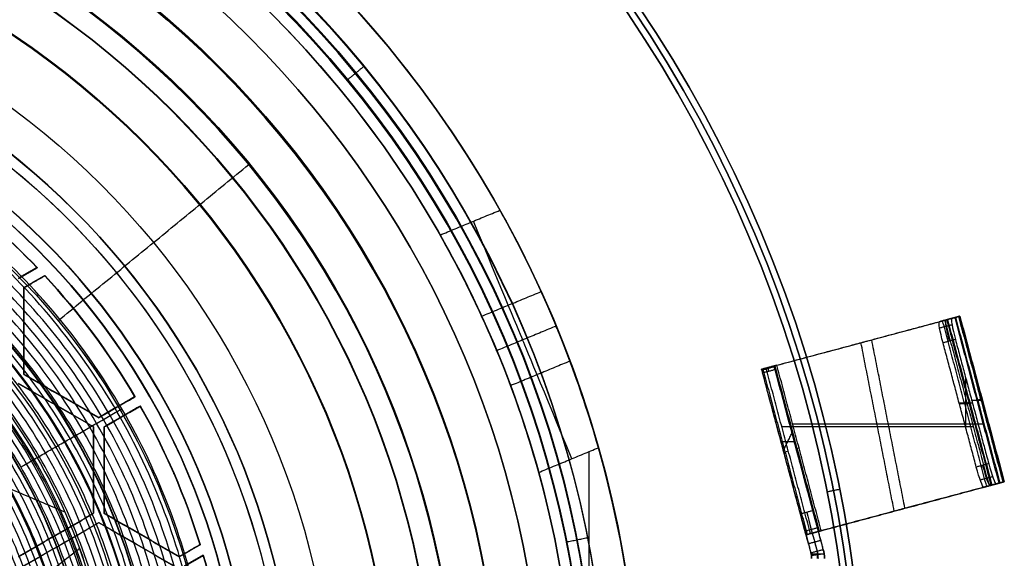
# Model space of a CAD drawing. Header units: millimetres. Extents: x -34.2 to 34.2, y -30.9 to 31.1.
# Tile 76 of 77: x 11.3 to 34.2, y 4.6 to 17.1. Entities that reach past the tile are written whole.
import ezdxf

# ---------------------------------------------------------------- set-up
doc = ezdxf.new("R2010")
doc.units = ezdxf.units.MM
for name, color, linetype, true_color in [('COTAS', 252, 'Continuous', 0x696969), ('IGES level 1', 7, 'Continuous', 0xe5eaed), ('IGES level 10', 7, 'Continuous', 0xffffff), ('IGES level 14', 7, 'Continuous', 0xffffff), ('IGES level 3', 7, 'Continuous', 0xe5eaed), ('IGES level 5', 7, 'Continuous', 0xe5eaed), ('IGES level 7', 7, 'Continuous', 0xcad1ee), ('IGES level 8', 7, 'Continuous', 0xcad1ee)]:
    doc.layers.add(name, color=color, linetype=linetype, true_color=true_color)

# ---------------------------------------------------------------- blocks, each defined once
blk = doc.blocks.new('Kivi_7w')
at = {"layer": 'IGES level 1'}
for centre, radius, start, end in [((0, 0, -0.3), 31, 270, 90), ((0, 0, -1.55), 30.85, 270, 90), ((0, 0, -1.7), 30.7, 270, 90), ((0, 0), 25.75, 270, 90), ((0, 0), 24.25, 270, 90), ((0, 0, -1.7), 23.5, 270, 90), ((0, 0, 12), 25.75, 344.1904, 15.8096)]:
    blk.add_arc(centre, radius, start, end, dxfattribs=at)
at = {"layer": 'IGES level 1', "extrusion": (0, 0, -1)}
for centre, radius, start, end in [((0, 0, 1.4), 31, 90, 270), ((0, 0, 0.85), 31, 90, 270), ((0, 0, 0.15), 30.85, 90, 270), ((0, 0), 30.7, 90, 270), ((0, 0, -6), 25.75, 90, 150.8096), ((0, 0), 25.75, 90, 270), ((0, 0, -6), 24.25, 90, 150.3937), ((0, 0), 24.25, 90, 270), ((0, 0), 23.5, 90, 270), ((0, 0, 0.85), 23.5, 90, 270), ((0, 0, -6), 25.75, 150.8096, 209.1904), ((0, 0, -6), 24.25, 150.3937, 209.6063), ((0, 0, -12), 24.25, 164.6063, 195.3937)]:
    blk.add_arc(centre, radius, start, end, dxfattribs=at)
at = {"layer": 'IGES level 1', "extrusion": (0.92388, 0.382683, 0)}
blk.add_arc((3, 9, 24.907), 3, 180, 270, dxfattribs=at)
at = {"layer": 'IGES level 1', "extrusion": (-0.92388, -0.382683, 0)}
blk.add_arc((3, 9, -24.907), 3, 90, 180, dxfattribs=at)
at = {"layer": 'IGES level 1'}
for points in [[(19.905, 16.336, 6), (19.905, 16.336)], [(18.746, 15.384, 6), (18.746, 15.384)], [(18.166, 14.908), (18.166, 14.908, -1.7)], [(21.084, 11.98, 6), (22.48, 12.559, 6)], [(21.084, 11.98, 6), (22.48, 12.559, 6)], [(22.053, 10.086, 6.879), (23.44, 10.66, 6.879)], [(23.79, 9.854, 9), (22.404, 9.28, 9)], [(23.79, 9.854, 9), (22.404, 9.28, 9)], [(24.112, 9.037, 11.121), (22.726, 8.462, 11.121)], [(23.38, 6.437, 12), (24.776, 7.015, 12)], [(24.565, -6.928, 12), (24.565, 6.928, 12)], [(30.11, 5.989, -1.7), (30.404, 6.048, -1.4)]]:
    blk.add_open_spline(points, degree=1, dxfattribs=at)
for points, knots in [([(22.48, 12.559, 6), (22.865, 11.87, 6), (23.208, 11.17, 6.321), (23.669, 10.156, 7.431), (23.79, 9.854, 8.208), (23.79, 9.854, 9)], [3, 3, 3, 3, 3.5, 3.5, 4, 4, 4, 4]), ([(22.48, 12.559, 6), (22.865, 11.87, 6), (23.208, 11.17, 6.321), (23.669, 10.156, 7.431), (23.79, 9.854, 8.208), (23.79, 9.854, 9)], [7.264247, 7.264247, 7.264247, 7.264247, 7.764247, 7.764247, 8.264247, 8.264247, 8.264247, 8.264247]), ([(22.404, 9.28, 9), (22.404, 9.28, 8.212), (22.284, 9.581, 7.433), (21.821, 10.594, 6.321), (21.476, 11.29, 6), (21.084, 11.98, 6)], [1, 1, 1, 1, 1.5, 1.5, 2, 2, 2, 2]), ([(21.084, 11.98, 6), (21.476, 11.29, 6), (21.82, 10.596, 6.318), (22.285, 9.578, 7.435), (22.404, 9.28, 8.212), (22.404, 9.28, 9)], [5.195661, 5.195661, 5.195661, 5.195661, 5.695661, 5.695661, 6.195661, 6.195661, 6.195661, 6.195661]), ([(24.776, 7.015, 12), (24.56, 7.779, 12), (24.309, 8.511, 11.681), (23.916, 9.559, 10.564), (23.79, 9.854, 9.788), (23.79, 9.854, 9)], [1, 1, 1, 1, 1.5, 1.5, 2, 2, 2, 2]), ([(22.404, 9.28, 9), (22.404, 9.28, 9.793), (22.531, 8.984, 10.566), (22.922, 7.934, 11.683), (23.171, 7.198, 12), (23.38, 6.437, 12)], [6.195661, 6.195661, 6.195661, 6.195661, 6.695661, 6.695661, 7.195661, 7.195661, 7.195661, 7.195661])]:
    blk.add_open_spline(points, degree=3, knots=knots, dxfattribs=at)
at = {"layer": 'IGES level 10', "extrusion": (0.96225, 0.257834, -0.087156)}
for centre, start, end in [((0.647, 6.695, 33.736), 270, 0), ((-2.353, 6.695, 33.736), 180, 270)]:
    blk.add_arc(centre, 0.5, start, end, dxfattribs=at)
at = {"layer": 'IGES level 10', "extrusion": (-0.96225, -0.257834, 0.087156)}
for centre, start, end in [((-0.647, 6.695, -33.886), 180, 270), ((-0.647, 6.695, -34.036), 180, 270), ((2.353, 6.695, -33.886), 270, 360), ((2.353, 6.695, -34.036), 270, 360)]:
    blk.add_arc(centre, 0.5, start, end, dxfattribs=at)
at = {"layer": 'IGES level 10', "extrusion": (0.258819, -0.965926, 1.90675e-14)}
blk.add_arc((33.889, 6.012, -1.147), 0.5, 360, 30, dxfattribs=at)
at = {"layer": 'IGES level 10', "extrusion": (0.258819, -0.965926, 8.06759e-15)}
blk.add_arc((33.889, 6.012, -1.147), 0.5, 355, 360, dxfattribs=at)
at = {"layer": 'IGES level 10', "extrusion": (0.258819, -0.965926, 3.31256e-10)}
blk.add_arc((33.889, 6.012, -1.147), 0.8, 360, 30, dxfattribs=at)
at = {"layer": 'IGES level 10', "extrusion": (0.258819, -0.965926, -1.30792e-15)}
blk.add_arc((33.889, 6.012, -1.147), 0.8, 355, 360, dxfattribs=at)
at = {"layer": 'IGES level 10', "extrusion": (0.258819, -0.965926, 1.13161e-09)}
blk.add_arc((30.701, 14.134, -1.147), 0.8, 180, 210, dxfattribs=at)
at = {"layer": 'IGES level 10', "extrusion": (0.965926, 0.258819, -8.9666e-10)}
blk.add_arc((0.647, 16.849, 29.901), 0.5, 360, 33.6901, dxfattribs=at)
at = {"layer": 'IGES level 10', "extrusion": (-0.965926, -0.258819, 0)}
blk.add_arc((-0.647, 16.849, -30.051), 0.5, 146.3099, 180, dxfattribs=at)
at = {"layer": 'IGES level 10', "extrusion": (0.258819, -0.965926, 1.96385e-09)}
blk.add_arc((30.701, 14.134, -1.147), 0.5, 180, 210, dxfattribs=at)
at = {"layer": 'IGES level 10', "extrusion": (-0.965926, -0.258819, -1.0931e-15)}
blk.add_arc((-0.647, 16.849, -30.201), 0.5, 146.3099, 180, dxfattribs=at)
at = {"layer": 'IGES level 10', "extrusion": (0.258819, -0.965926, 0)}
for centre, radius, start, end in [((33.889, 6.012, 0.853), 0.5, 0, 30), ((33.889, 6.012, 0.853), 0.5, 355, 360), ((33.889, 6.012, 0.853), 0.8, 0, 30), ((33.889, 6.012, 0.853), 0.8, 355, 360), ((30.701, 14.134, 0.853), 0.8, 180, 210), ((30.701, 14.134, 0.853), 0.5, 180, 210)]:
    blk.add_arc(centre, radius, start, end, dxfattribs=at)
at = {"layer": 'IGES level 10', "extrusion": (-0.258819, 0.965926, -2.24437e-09)}
blk.add_arc((-33.889, 6.012, -2.853), 0.8, 150, 180, dxfattribs=at)
at = {"layer": 'IGES level 10', "extrusion": (-0.258819, 0.965926, 6.88684e-09)}
blk.add_arc((-33.889, 6.012, -2.853), 0.8, 180, 185, dxfattribs=at)
at = {"layer": 'IGES level 10', "extrusion": (0.258819, -0.965926, 3.78034e-14)}
blk.add_arc((33.889, 6.012, 2.853), 0.5, 360, 30, dxfattribs=at)
at = {"layer": 'IGES level 10', "extrusion": (-0.258819, 0.965926, 8.51239e-15)}
blk.add_arc((-33.889, 6.012, -2.853), 0.5, 180, 185, dxfattribs=at)
at = {"layer": 'IGES level 10', "extrusion": (-0.965926, -0.258819, 1.51521e-10)}
blk.add_arc((4.015, 21.137, -30.201), 2, 111.332, 146.3099, dxfattribs=at)
at = {"layer": 'IGES level 10', "extrusion": (0.965926, 0.258819, -1.09279e-09)}
blk.add_arc((-4.015, 21.137, 29.901), 2, 33.6901, 68.668, dxfattribs=at)
at = {"layer": 'IGES level 10', "extrusion": (0.965926, 0.258819, 0)}
blk.add_arc((-4.015, 21.137, 30.051), 2, 33.6901, 68.668, dxfattribs=at)
at = {"layer": 'IGES level 10', "extrusion": (-0.258819, 0.965926, 2.26124e-15)}
blk.add_arc((-30.701, 14.134, -2.853), 0.5, 330, 360, dxfattribs=at)
at = {"layer": 'IGES level 10', "extrusion": (-0.258819, 0.965926, 1.16652e-09)}
blk.add_arc((-30.701, 14.134, -2.853), 0.8, 330, 360, dxfattribs=at)
at = {"layer": 'IGES level 10', "extrusion": (0, 0, -1)}
for centre, radius in [((-29.25, 4.434, -23), 0.8), ((-29.25, 4.434, -20.938), 0.8), ((-29.25, 4.434, -23), 0.5), ((-29.25, 4.434, -20.938), 0.5)]:
    blk.add_arc(centre, radius, 165, 180, dxfattribs=at)
at = {"layer": 'IGES level 10'}
for points, degree in [([(28.689, 8.874, 13.734), (32.856, 9.991, 6.262)], 1), ([(28.94, 8.942, 13.884), (33.107, 10.058, 6.412)], 1), ([(33.018, 10.034, 3.703), (32.729, 9.957, 3.729)], 1), ([(32.729, 9.957, 3.729), (32.919, 10.008, 5.968)], 1), ([(33.026, 9.885, 3.351), (32.738, 9.808, 3.377)], 1), ([(33.835, 6.112, 4.559), (32.807, 9.978, 4.652)], 1), ([(33.114, 10.06, 4.836), (32.823, 9.982, 4.836)], 1), ([(33.107, 10.058, 6.412), (32.856, 9.991, 6.262)], 1), ([(32.856, 9.991, 6.262), (33.891, 6.127, 6.262)], 1), ([(32.893, 10.001, 6.177), (33.194, 10.081, 6.177)], 1), ([(32.9, 10.003, 6.157), (33.935, 6.139, 6.157)], 1), ([(32.919, 10.008, 5.968), (33.207, 10.085, 5.942)], 1), ([(33.954, 6.144, 5.968), (32.919, 10.008, 5.968)], 1), ([(32.92, 10.008, 5.987), (33.955, 6.144, 5.987)], 1), ([(32.921, 10.008, 6.012), (33.956, 6.145, 6.012)], 1), ([(32.968, 10.021, 3.707), (32.968, 10.021, 5.964)], 1), ([(33.207, 10.085, 5.942), (33.018, 10.034, 3.703)], 1), ([(33.033, 10.038, 6.368), (33.033, 10.038, 5.958)], 1), ([(34.124, 6.19, 4.533), (33.096, 10.055, 4.626)], 1), ([(33.107, 10.058, 6.412), (34.142, 6.194, 6.412)], 1), ([(33.177, 10.077, 6.244), (34.212, 6.213, 6.244)], 1), ([(34.243, 6.221, 5.942), (33.207, 10.085, 5.942)], 1), ([(33.209, 10.086, 5.973), (34.245, 6.222, 5.973)], 1), ([(34.246, 6.222, 6.012), (33.21, 10.086, 6.012)], 1), ([(30.731, 9.421, 10.073), (31.065, 9.511, 10.073)], 1), ([(30.898, 9.466, 10.373), (30.898, 9.466, 9.773)], 1), ([(31.678, 5.534, 10.23), (30.902, 9.467, 9.766)], 1), ([(31.929, 5.602, 10.38), (31.153, 9.535, 9.916)], 1), ([(33.105, 9.54, 3.205), (32.817, 9.463, 3.231)], 1), ([(33.593, 6.565, 3.231), (32.817, 9.463, 3.231)], 1), ([(33.105, 9.54, 3.205), (33.882, 6.642, 3.205)], 1), ([(28.585, 8.847, 14.134), (28.875, 8.924, 14.134)], 1), ([(28.875, 8.924, 16.849), (28.585, 8.847, 16.849)], 1), ([(28.585, 8.847, 15.491), (28.875, 8.924, 15.491)], 1), ([(29.621, 4.983, 14.134), (28.585, 8.847, 14.134)], 1), ([(28.585, 8.847, 16.849), (28.585, 8.847, 14.134)], 1), ([(28.881, 8.904, 16.994), (28.591, 8.826, 16.994)], 1), ([(28.607, 8.766, 17.126), (28.897, 8.843, 17.126)], 1), ([(29.491, 5.468, 22.246), (28.607, 8.766, 17.126)], 1), ([(28.916, 8.935, 13.933), (28.61, 8.853, 13.933)], 1), ([(28.612, 8.854, 13.927), (29.647, 4.99, 13.927)], 1), ([(28.94, 8.942, 13.884), (28.689, 8.874, 13.734)], 1), ([(29.724, 5.011, 13.734), (28.689, 8.874, 13.734)], 1), ([(28.73, 8.885, 16.849), (28.73, 8.885, 14.134)], 1), ([(28.763, 8.894, 13.778), (28.763, 8.894, 14.134)], 1), ([(29.91, 5.061, 14.134), (28.875, 8.924, 14.134)], 1), ([(28.875, 8.924, 14.134), (28.875, 8.924, 16.849)], 1), ([(28.892, 8.929, 14.005), (29.927, 5.065, 14.005)], 1), ([(28.897, 8.843, 17.126), (29.78, 5.546, 22.246)], 1), ([(29.975, 5.078, 13.884), (28.94, 8.942, 13.884)], 1), ([(33.35, 7.471, 3.231), (33.348, 8.634, 3.205)], 1), ([(33.504, 8.053, 3.205), (33.195, 8.053, 3.231)], 1), ([(33.195, 8.051, 3.231), (33.443, 8.051, 5.968)], 1), ([(33.484, 8.128, 3.205), (33.732, 8.128, 5.942)], 1), ([(29.68, 4.762, 18.594), (28.86, 7.82, 18.594)], 1), ([(29.97, 4.839, 18.594), (29.15, 7.898, 18.594)], 1), ([(33.523, 7.501, 6.262), (29.057, 7.501, 13.734)], 1), ([(29.093, 6.951, 19.945), (29.294, 7.361, 19.428)], 1), ([(33.774, 7.568, 6.412), (29.308, 7.568, 13.884)], 1), ([(29.349, 7.156, 19.746), (29.038, 7.156, 19.626)], 1), ([(29.159, 6.705, 14.134), (29.159, 6.705, 20.326)], 1), ([(29.449, 6.783, 14.134), (29.449, 6.783, 20.326)], 1), ([(33.882, 6.642, 3.205), (33.593, 6.565, 3.231)], 1), ([(33.974, 6.339, 3.318), (33.685, 6.261, 3.344)], 1), ([(34.229, 6.218, 6.177), (33.929, 6.137, 6.177)], 1), ([(34.243, 6.221, 5.942), (33.954, 6.144, 5.968)], 1), ([(34.053, 6.171, 3.703), (34.243, 6.221, 5.942)], 1), ([(33.891, 6.127, 6.262), (29.724, 5.011, 13.734)], 1), ([(29.975, 5.078, 13.884), (34.142, 6.194, 6.412)], 1), ([(33.765, 6.093, 3.729), (34.053, 6.171, 3.703)], 1), ([(33.954, 6.144, 5.968), (33.765, 6.093, 3.729)], 1), ([(33.858, 6.118, 4.836), (34.149, 6.196, 4.836)], 1), ([(33.891, 6.127, 6.262), (34.142, 6.194, 6.412)], 1), ([(34.004, 6.157, 5.964), (34.004, 6.157, 3.707)], 1), ([(34.068, 6.175, 5.958), (34.068, 6.175, 6.368)], 1), ([(29.78, 5.546, 22.246), (29.491, 5.468, 22.246)], 1), ([(32.1, 5.647, 10.073), (31.766, 5.558, 10.073)], 1), ([(31.933, 5.603, 9.773), (31.933, 5.603, 10.373)], 1), ([(29.597, 5.072, 22.695), (29.887, 5.15, 22.695)], 1), ([(29.91, 5.061, 18.25), (29.621, 4.983, 18.25)], 1), ([(29.91, 5.061, 14.134), (29.621, 4.983, 14.134)], 1), ([(29.91, 5.061, 16.192), (29.621, 4.983, 16.192)], 1), ([(29.645, 4.99, 13.933), (29.951, 5.072, 13.933)], 1), ([(29.724, 5.011, 13.734), (29.975, 5.078, 13.884)], 1), ([(30.023, 4.641, 18.901), (29.91, 5.061, 18.25)], 1), ([(29.91, 5.061, 14.134), (29.91, 5.061, 18.25)], 1), ([(29.621, 4.983, 18.25), (29.733, 4.564, 18.901)], 1), ([(29.621, 4.983, 14.134), (29.621, 4.983, 18.25)], 1), ([(29.967, 4.851, 18.576), (29.677, 4.773, 18.576)], 1), ([(29.765, 5.022, 18.25), (29.878, 4.602, 18.901)], 1), ([(29.765, 5.022, 14.134), (29.765, 5.022, 18.25)], 1), ([(29.798, 5.03, 14.134), (29.798, 5.03, 13.778)], 1), ([(29.733, 4.564, 18.901), (30.023, 4.641, 18.901)], 1), ([(29.733, 4.564, 23), (30.023, 4.641, 23)], 1), ([(29.878, 4.602, 18.901), (29.893, 4.548, 18.934), (29.9, 4.491, 18.967), (29.9, 4.434, 19)], 3), ([(29.891, 4.434, 23), (29.891, 4.606, 23)], 1), ([(30.023, 4.641, 18.901), (30.023, 4.641, 23)], 1), ([(30.05, 4.434, 19), (30.05, 4.504, 18.967), (30.041, 4.574, 18.934), (30.023, 4.641, 18.901)], 3), ([(29.733, 4.564, 18.901), (29.733, 4.564, 23)], 1), ([(29.75, 4.434, 19), (29.75, 4.478, 18.967), (29.744, 4.521, 18.934), (29.733, 4.564, 18.901)], 3), ([(29.739, 4.538, 23), (30.043, 4.538, 23)], 1), ([(29.745, 4.508, 23), (29.745, 4.508, 18.944)], 1), ([(30.043, 4.539, 18.951), (29.746, 4.499, 18.951)], 1), ([(30.041, 4.552, 23), (30.041, 4.552, 18.944)], 1)]:
    blk.add_open_spline(points, degree=degree, dxfattribs=at)
at = {"layer": 'IGES level 14', "extrusion": (1.96233e-31, -0.002279, -0.999997)}
blk.add_arc((0, -0.01, -4.677), 16.5, 90, 270, dxfattribs=at)
at = {"layer": 'IGES level 14', "extrusion": (0, 0.002279, 0.999997)}
for radius, start, end in [(16.5, 270, 90), (16.2, 43.8392, 54.0966), (16.2, 30.4421, 42.9303), (16.2, 17.0697, 29.5579), (16.2, 5.9034, 16.1608)]:
    blk.add_arc((0, -0.01, 3.177), radius, start, end, dxfattribs=at)
at = {"layer": 'IGES level 14', "extrusion": (-1.33034e-32, 0.002279, 0.999997)}
blk.add_arc((0, -0.01, 1.677), 16.5, 270, 90, dxfattribs=at)
at = {"layer": 'IGES level 14', "extrusion": (-4.70601e-15, -0.002279, -0.999997)}
blk.add_arc((0, -0.01, -4.677), 16.2, 125.9034, 136.1608, dxfattribs=at)
at = {"layer": 'IGES level 14', "extrusion": (-5.13003e-15, 0.002279, 0.999997)}
blk.add_arc((0, -0.01, 1.677), 16.2, 43.8392, 54.0966, dxfattribs=at)
at = {"layer": 'IGES level 14', "extrusion": (-6.77833e-16, -0.002279, -0.999997)}
blk.add_arc((0, -0.01, -4.677), 16.2, 137.0697, 149.5579, dxfattribs=at)
at = {"layer": 'IGES level 14', "extrusion": (-2.16449e-15, 0.002279, 0.999997)}
blk.add_arc((0, -0.01, 1.677), 16.2, 30.4421, 42.9303, dxfattribs=at)
at = {"layer": 'IGES level 14', "extrusion": (-5.69847e-16, -0.002279, -0.999997)}
blk.add_arc((0, -0.01, -4.677), 16.2, 150.4421, 162.9303, dxfattribs=at)
at = {"layer": 'IGES level 14', "extrusion": (-5.47804e-16, 0.002279, 0.999997)}
blk.add_arc((0, -0.01, 1.677), 16.2, 17.0697, 29.5579, dxfattribs=at)
at = {"layer": 'IGES level 14', "extrusion": (1.13454e-15, -0.002279, -0.999997)}
blk.add_arc((0, -0.01, -4.677), 16.2, 163.8392, 174.0966, dxfattribs=at)
at = {"layer": 'IGES level 14', "extrusion": (-7.18109e-16, 0.002279, 0.999997)}
blk.add_arc((0, -0.01, 1.677), 16.2, 5.9034, 16.1608, dxfattribs=at)
at = {"layer": 'IGES level 14'}
for points in [[(11.685, 11.222, 4.652), (11.25, 10.97, 4.652)], [(11.25, 10.967, 3.152), (11.685, 11.218, 3.152)], [(11.685, 11.215, 1.652), (11.25, 10.964, 1.652)], [(11.375, 10.754, 4.653), (11.861, 11.035, 4.652)], [(11.861, 11.031, 3.152), (11.375, 10.751, 3.153)], [(11.375, 10.747, 1.653), (11.861, 11.028, 1.652)], [(11.467, 11.096, 4.652), (11.467, 11.089, 1.652)], [(11.685, 11.222, 4.652), (11.685, 11.215, 1.652)], [(11.861, 11.028, 1.652), (11.861, 11.035, 4.652)], [(11.618, 10.888, 1.652), (11.618, 10.894, 4.652)], [(11.375, 8.733, 4.657), (11.375, 10.754, 4.653)], [(11.375, 10.754, 4.653), (11.375, 10.747, 1.653)], [(11.375, 8.73, 3.157), (11.375, 10.751, 3.153)], [(11.375, 10.747, 1.653), (11.375, 8.726, 1.657)], [(11.375, 9.737, 1.655), (11.375, 9.744, 4.655)], [(12.991, 9.672, 1.655), (12.991, 9.679, 4.655)], [(11.375, 8.726, 1.657), (11.375, 8.733, 4.657)], [(13.125, 7.723, 4.66), (11.375, 8.733, 4.657)], [(13.125, 7.719, 3.16), (11.375, 8.73, 3.157)], [(11.25, 8.517, 4.658), (13, 7.506, 4.66)], [(13, 7.503, 3.16), (11.25, 8.513, 3.158)], [(13, 7.5, 1.66), (11.25, 8.51, 1.658)], [(11.375, 8.726, 1.657), (13.125, 7.716, 1.66)], [(12.25, 8.221, 1.658), (12.25, 8.228, 4.658)], [(13.967, 8.209, 4.659), (13.125, 7.723, 4.66)], [(13.125, 7.719, 3.16), (13.967, 8.205, 3.159)], [(13.967, 8.202, 1.659), (13.125, 7.716, 1.66)], [(13.967, 8.209, 4.659), (13.967, 8.202, 1.659)], [(12.125, 8.012, 4.659), (12.125, 8.005, 1.659)], [(13.25, 7.506, 4.66), (14.092, 7.992, 4.659)], [(14.092, 7.989, 3.159), (13.25, 7.503, 3.16)], [(13.25, 7.5, 1.66), (14.092, 7.986, 1.659)], [(13.546, 7.966, 4.659), (13.546, 7.959, 1.659)], [(14.092, 7.986, 1.659), (14.092, 7.992, 4.659)], [(13.125, 7.716, 1.66), (13.125, 7.723, 4.66)], [(13.671, 7.743, 1.66), (13.671, 7.749, 4.66)], [(13, 7.5, 1.66), (13, 7.506, 4.66)], [(13, 7.506, 4.66), (13, 5.486, 4.665)], [(13, 5.482, 3.165), (13, 7.503, 3.16)], [(13, 5.479, 1.665), (13, 7.5, 1.66)], [(13.25, 5.486, 4.665), (13.25, 7.506, 4.66)], [(13.25, 7.506, 4.66), (13.25, 7.5, 1.66)], [(13.25, 5.482, 3.165), (13.25, 7.503, 3.16)], [(13.25, 7.5, 1.66), (13.25, 5.479, 1.665)], [(13, 6.489, 1.662), (13, 6.496, 4.662)], [(13.25, 6.489, 1.662), (13.25, 6.496, 4.662)], [(14.877, 6.405, 1.663), (14.877, 6.412, 4.663)], [(13, 5.486, 4.665), (11.25, 4.475, 4.667)], [(11.25, 4.472, 3.167), (13, 5.482, 3.165)], [(11.25, 4.468, 1.667), (13, 5.479, 1.665)], [(13, 5.479, 1.665), (13, 5.486, 4.665)], [(13.25, 5.479, 1.665), (13.25, 5.486, 4.665)], [(15, 4.475, 4.667), (13.25, 5.486, 4.665)], [(15, 4.472, 3.167), (13.25, 5.482, 3.165)], [(13.25, 5.479, 1.665), (15, 4.468, 1.667)], [(11.375, 4.259, 4.668), (13.125, 5.269, 4.665)], [(13.125, 5.266, 3.165), (11.375, 4.255, 3.168)], [(13.125, 5.262, 1.665), (11.375, 4.252, 1.668)], [(13.125, 5.269, 4.665), (13.125, 5.262, 1.665)], [(13.125, 5.269, 4.665), (14.875, 4.259, 4.668)], [(14.875, 4.255, 3.168), (13.125, 5.266, 3.165)], [(14.875, 4.252, 1.668), (13.125, 5.262, 1.665)], [(12.125, 4.98, 4.666), (12.125, 4.974, 1.666)], [(14.125, 4.974, 1.666), (14.125, 4.98, 4.666)], [(12.25, 4.757, 1.666), (12.25, 4.764, 4.666)], [(14, 4.764, 4.666), (14, 4.757, 1.666)], [(15.486, 4.756, 4.666), (15, 4.475, 4.667)], [(15, 4.472, 3.167), (15.486, 4.753, 3.166)], [(15.486, 4.749, 1.666), (15, 4.468, 1.667)], [(15.243, 4.616, 4.667), (15.243, 4.609, 1.667)], [(15.486, 4.756, 4.666), (15.486, 4.749, 1.666)], [(15, 4.468, 1.667), (15, 4.475, 4.667)], [(15.125, 4.259, 4.668), (15.56, 4.51, 4.667)], [(15.56, 4.506, 3.167), (15.125, 4.255, 3.168)], [(15.125, 4.252, 1.668), (15.56, 4.503, 1.667)], [(15.56, 4.503, 1.667), (15.56, 4.51, 4.667)]]:
    blk.add_open_spline(points, degree=1, dxfattribs=at)
at = {"layer": 'IGES level 3', "extrusion": (-2.72153e-31, -0.002279, -0.999997)}
blk.add_arc((0, -0.01, -14.3), 22.5, 90, 270, dxfattribs=at)
at = {"layer": 'IGES level 3', "extrusion": (0, -0.002279, -0.999997)}
for centre, radius in [((0, -0.01, -6.3), 22.5), ((0, -0.01, -10.3), 21), ((0, -0.01, 0.45), 18.625), ((0, -0.01, -5.3), 17.75), ((0, -0.01, -2.8), 16.75), ((0, -0.01, -1.05), 15.75)]:
    blk.add_arc(centre, radius, 90, 270, dxfattribs=at)
at = {"layer": 'IGES level 3', "extrusion": (-2.04356e-31, 0.002279, 0.999997)}
for centre, radius in [((0, -0.01, -1.7), 22.5), ((0, -0.01, 1.3), 16.75)]:
    blk.add_arc(centre, radius, 270, 90, dxfattribs=at)
at = {"layer": 'IGES level 3', "extrusion": (-9.81937e-34, -0.002279, -0.999997)}
blk.add_arc((0, -0.01, 1.7), 22.5, 90, 270, dxfattribs=at)
at = {"layer": 'IGES level 3', "extrusion": (-1.48889e-31, 0.002279, 0.999997)}
blk.add_arc((0, -0.01, -1.7), 21.5, 270, 90, dxfattribs=at)
at = {"layer": 'IGES level 3', "extrusion": (1.16998e-30, -0.002279, -0.999997)}
blk.add_arc((0, -0.01, -14.3), 21, 90, 270, dxfattribs=at)
at = {"layer": 'IGES level 3', "extrusion": (-5.37156e-31, 0.002279, 0.999997)}
blk.add_arc((0, -0.01, 6.3), 21, 270, 90, dxfattribs=at)
at = {"layer": 'IGES level 3', "extrusion": (-7.14045e-33, 0.002279, 0.999997)}
blk.add_arc((0, -0.01, 6.3), 17.75, 270, 90, dxfattribs=at)
at = {"layer": 'IGES level 3', "extrusion": (4.05774e-31, -0.002279, -0.999997)}
for centre, radius in [((0, -0.01, -6.3), 17.75), ((0, -0.01, -4.3), 16.75)]:
    blk.add_arc(centre, radius, 90, 270, dxfattribs=at)
at = {"layer": 'IGES level 3', "extrusion": (9.14671e-32, 0.002279, 0.999997)}
blk.add_arc((0, -0.01, 4.3), 17.75, 270, 90, dxfattribs=at)
at = {"layer": 'IGES level 3', "extrusion": (7.94042e-31, -0.002279, -0.999997)}
blk.add_arc((0, -0.01, -1.3), 15.75, 90, 270, dxfattribs=at)
at = {"layer": 'IGES level 3', "extrusion": (3.93449e-31, -0.002279, -0.999997)}
blk.add_arc((0, -0.01, -0.8), 15.75, 90, 270, dxfattribs=at)
at = {"layer": 'IGES level 3'}
for points in [[(17.393, 14.297, 14.267), (17.393, 14.26, -1.733)], [(12.175, 9.984, 0.777), (16.62, 13.626, -1.731)], [(16.233, 13.345, 14.27), (16.233, 13.327, 6.27)], [(13.721, 11.265, 6.274), (13.721, 11.26, 4.274)], [(12.948, 10.626, 4.276), (12.948, 10.619, 1.276)], [(12.175, 9.985, 1.277), (12.175, 9.984, 0.777)]]:
    blk.add_open_spline(points, degree=1, dxfattribs=at)
at = {"layer": 'IGES level 5', "extrusion": (-3.67088e-16, 0.002279, 0.999997)}
blk.add_arc((0, -0.01, 27.8), 25, 270.034, 90.034, dxfattribs=at)
at = {"layer": 'IGES level 5', "extrusion": (0, -0.002279, -0.999997)}
for centre, radius in [((0, -0.01, -21.3), 25), ((0, -0.01, -28.05), 24.75), ((0, -0.01, -12.3), 21.5), ((0, -0.01, -15.9), 20), ((0, -0.01, -18.75), 14.5)]:
    blk.add_arc(centre, radius, 89.966, 269.966, dxfattribs=at)
at = {"layer": 'IGES level 5', "extrusion": (3.67088e-16, -0.002279, -0.999997)}
blk.add_arc((0, -0.01, -14.8), 25, 89.966, 269.966, dxfattribs=at)
at = {"layer": 'IGES level 5', "extrusion": (0, 0.002279, 0.999997)}
for centre, radius in [((0, -0.01, 14.55), 24.75), ((0, -0.01, 15.75), 14.25), ((0, -0.01, 25.8), 13)]:
    blk.add_arc(centre, radius, 270.034, 90.034, dxfattribs=at)
at = {"layer": 'IGES level 5', "extrusion": (3.67064e-16, -0.002279, -0.999997)}
blk.add_arc((0, -0.01, -28.3), 24.5, 89.966, 269.966, dxfattribs=at)
at = {"layer": 'IGES level 5', "extrusion": (-3.67064e-16, 0.002279, 0.999997)}
blk.add_arc((0, -0.01, 14.3), 24.5, 270.034, 90.034, dxfattribs=at)
at = {"layer": 'IGES level 5', "extrusion": (3.67093e-16, -0.002279, -0.999997)}
blk.add_arc((0, -0.01, -14.3), 21.5, 89.966, 269.966, dxfattribs=at)
at = {"layer": 'IGES level 5', "extrusion": (-3.67033e-16, 0.002279, 0.999997)}
blk.add_arc((0, -0.01, 10.3), 21.5, 270.034, 90.034, dxfattribs=at)
at = {"layer": 'IGES level 5', "extrusion": (-3.67043e-16, 0.002279, 0.999997)}
blk.add_arc((0, -0.01, 10.3), 21.5, 270.034, 90.034, dxfattribs=at)
at = {"layer": 'IGES level 5', "extrusion": (3.6711e-16, -0.002279, -0.999997)}
blk.add_arc((0, -0.01, -21.5), 20, 89.966, 269.966, dxfattribs=at)
at = {"layer": 'IGES level 5', "extrusion": (3.67106e-16, -0.002279, -0.999997)}
for centre, radius in [((0, -0.01, -10.3), 20), ((0, -0.01, -21.5), 14.5), ((0, -0.01, -16), 14.5)]:
    blk.add_arc(centre, radius, 89.966, 269.966, dxfattribs=at)
at = {"layer": 'IGES level 5', "extrusion": (-3.67057e-16, 0.002279, 0.999997)}
blk.add_arc((0, -0.01, 10.3), 20, 270.034, 90.034, dxfattribs=at)
at = {"layer": 'IGES level 5', "extrusion": (-3.67105e-16, 0.002279, 0.999997)}
blk.add_arc((0, -0.01, 16), 14.5, 270.034, 90.034, dxfattribs=at)
at = {"layer": 'IGES level 5', "extrusion": (-3.66914e-16, 0.002279, 0.999997)}
blk.add_arc((0, -0.01, 15.5), 14, 270.034, 90.034, dxfattribs=at)
at = {"layer": 'IGES level 5', "extrusion": (3.67134e-16, -0.002279, -0.999997)}
blk.add_arc((0, -0.01, -28.3), 13, 89.966, 269.966, dxfattribs=at)
at = {"layer": 'IGES level 5', "extrusion": (-3.67134e-16, 0.002279, 0.999997)}
blk.add_arc((0, -0.01, 23.3), 13, 270.034, 90.034, dxfattribs=at)
at = {"layer": 'IGES level 5'}
for points in [[(18.93, 15.609, 28.264), (19.316, 15.925, 27.764)], [(19.316, 15.925, 27.764), (19.316, 15.895, 14.764)], [(16.612, 13.672, 14.269), (16.612, 13.663, 10.269)], [(15.453, 12.736, 21.471), (15.453, 12.711, 10.271)], [(24.026, 4.817, 14.289), (24.517, 4.916, 14.789)]]:
    blk.add_open_spline(points, degree=1, dxfattribs=at)
at = {"layer": 'IGES level 7', "extrusion": (1.16669e-13, 0.002279, 0.999997)}
blk.add_arc((0, -0.01, 11.7), 13.347, 301.6969, 72.1092, dxfattribs=at)
at = {"layer": 'IGES level 7', "extrusion": (0, 0.002279, 0.999997)}
blk.add_arc((0, -0.01, 12.575), 13.423, 301.6969, 72.1092, dxfattribs=at)
at = {"layer": 'IGES level 7', "extrusion": (1.18565e-08, 0.002279, 0.999997)}
blk.add_arc((0, -0.01, 11.7), 12.569, 294.3339, 66.903, dxfattribs=at)
at = {"layer": 'IGES level 7', "extrusion": (0, -0.002279, -0.999997)}
blk.add_arc((0, -0.01, -12.497), 11.772, 113.097, 244.827, dxfattribs=at)
at = {"layer": 'IGES level 7', "extrusion": (-1.19109e-14, -0.002279, -0.999997)}
blk.add_arc((0, -0.01, -13.45), 13.5, 130.2878, 159.8612, dxfattribs=at)
at = {"layer": 'IGES level 7', "extrusion": (-6.06592e-13, 0.002279, 0.999997)}
blk.add_arc((0, -0.01, 13.45), 13.5, 301.6969, 20.1388, dxfattribs=at)
at = {"layer": 'IGES level 7'}
for points, degree in [([(8.224, 7.268, 13.433), (12.331, 5.516, 13.437)], 1), ([(10.546, 3.011, 13.443), (12.675, 4.669, 13.439)], 1), ([(12.675, 4.669, 13.439), (12.769, 4.412, 13.44), (12.837, 4.162, 13.67), (12.825, 4.153, 13.941)], 3)]:
    blk.add_open_spline(points, degree=degree, dxfattribs=at)
at = {"layer": 'IGES level 8', "extrusion": (0, -0.002279, -0.999997)}
blk.add_arc((0, -0.01, -5.2), 17.5, 113.097, 293.097, dxfattribs=at)
at = {"layer": 'IGES level 8', "extrusion": (6.98883e-15, -0.002279, -0.999997)}
blk.add_arc((0, -0.01, -4.45), 17.5, 113.097, 293.097, dxfattribs=at)
at = {"layer": 'IGES level 8', "extrusion": (5.98392e-16, -0.002279, -0.999997)}
blk.add_arc((0, -0.01, -5.95), 17.5, 113.097, 196.5346, dxfattribs=at)
at = {"layer": 'IGES level 8'}
for points, weights in [([(7.92, -13.658, 5.981), (35.244, 2.183, 5.945), (19.403, 29.506, 5.883), (-7.92, 13.666, 5.919)], [1, 0.333333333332, 0.333333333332, 1]), ([(7.853, -13.541, 6.214), (34.945, 2.165, 6.179), (19.238, 29.256, 6.117), (-7.853, 13.55, 6.153)], [1, 0.333333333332, 0.333333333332, 1]), ([(7.762, -13.383, 6.518), (34.537, 2.14, 6.483), (19.014, 28.916, 6.422), (-7.762, 13.393, 6.457)], [1, 0.333333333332, 0.333333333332, 1]), ([(7.67, -13.224, 6.807), (34.13, 2.116, 6.772), (18.79, 28.576, 6.712), (-7.67, 13.236, 6.747)], [1, 0.333333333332, 0.333333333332, 1]), ([(7.579, -13.066, 7.083), (33.723, 2.091, 7.049), (18.566, 28.235, 6.989), (-7.579, 13.078, 7.024)], [1, 0.333333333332, 0.333333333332, 1]), ([(7.487, -12.907, 7.348), (33.315, 2.067, 7.314), (18.341, 27.895, 7.255), (-7.487, 12.921, 7.289)], [1, 0.333333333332, 0.333333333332, 1]), ([(7.395, -12.749, 7.601), (32.908, 2.042, 7.567), (18.117, 27.555, 7.509), (-7.395, 12.764, 7.543)], [1, 0.333333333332, 0.333333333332, 1]), ([(7.304, -12.59, 7.844), (32.501, 2.017, 7.811), (17.893, 27.214, 7.754), (-7.304, 12.606, 7.787)], [1, 0.333333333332, 0.333333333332, 1]), ([(7.219, -12.443, 8.062), (32.123, 1.995, 8.029), (17.685, 26.898, 7.972), (-7.219, 12.46, 8.005)], [1, 0.333333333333, 0.333333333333, 1]), ([(7.142, -12.31, 8.304), (31.781, 1.974, 8.271), (17.497, 26.613, 8.215), (-7.142, 12.328, 8.247)], [1, 0.333333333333, 0.333333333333, 1]), ([(7.057, -12.163, 8.56), (31.402, 1.951, 8.528), (17.288, 26.296, 8.473), (-7.057, 12.182, 8.505)], [1, 0.333333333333, 0.333333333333, 1]), ([(6.972, -12.015, 8.806), (31.022, 1.928, 8.774), (17.079, 25.979, 8.719), (-6.972, 12.035, 8.751)], [1, 0.333333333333, 0.333333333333, 1]), ([(6.886, -11.867, 9.041), (30.643, 1.905, 9.01), (16.87, 25.662, 8.955), (-6.886, 11.889, 8.987)], [1, 0.333333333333, 0.333333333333, 1]), ([(6.801, -11.72, 9.267), (30.263, 1.882, 9.236), (16.661, 25.344, 9.182), (-6.801, 11.742, 9.213)], [1, 0.333333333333, 0.333333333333, 1]), ([(6.716, -11.572, 9.484), (29.884, 1.859, 9.454), (16.452, 25.027, 9.401), (-6.716, 11.596, 9.431)], [1, 0.333333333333, 0.333333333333, 1]), ([(6.631, -11.425, 9.694), (29.504, 1.836, 9.663), (16.243, 24.71, 9.611), (-6.631, 11.449, 9.641)], [1, 0.333333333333, 0.333333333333, 1]), ([(9.049, -9.194, 10.104), (27.463, 8.904, 10.063), (9.366, 27.318, 10.021), (-9.049, 9.22, 10.062)], [1, 0.333333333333, 0.333333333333, 1]), ([(-6.552, 11.314, 9.828), (9.839, 20.817, 9.807), (25.295, 6.556, 9.839), (9.157, -9.304, 9.875)], [1, 0.408106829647, 0.34171994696, 0.800839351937]), ([(8.938, -9.081, 10.326), (27.128, 8.796, 10.285), (9.251, 26.985, 10.244), (-8.938, 9.109, 10.285)], [1, 0.333333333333, 0.333333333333, 1]), ([(8.828, -8.968, 10.538), (26.793, 8.688, 10.498), (9.137, 26.653, 10.457), (-8.828, 8.997, 10.497)], [1, 0.333333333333, 0.333333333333, 1]), ([(8.718, -8.856, 10.741), (26.458, 8.58, 10.701), (9.023, 26.32, 10.66), (-8.718, 8.885, 10.7)], [1, 0.333333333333, 0.333333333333, 1]), ([(8.607, -8.743, 10.934), (26.123, 8.472, 10.895), (8.909, 25.987, 10.855), (-8.607, 8.773, 10.894)], [1, 0.333333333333, 0.333333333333, 1]), ([(8.497, -8.63, 11.12), (25.788, 8.364, 11.081), (8.794, 25.655, 11.042), (-8.497, 8.661, 11.081)], [1, 0.333333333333, 0.333333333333, 1]), ([(8.386, -8.517, 11.298), (25.453, 8.256, 11.26), (8.68, 25.322, 11.221), (-8.386, 8.549, 11.259)], [1, 0.333333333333, 0.333333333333, 1]), ([(8.284, -8.412, 11.458), (25.141, 8.155, 11.42), (8.574, 25.012, 11.381), (-8.284, 8.445, 11.419)], [1, 0.333333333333, 0.333333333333, 1]), ([(8.192, -8.318, 11.636), (24.862, 8.065, 11.599), (8.479, 24.735, 11.561), (-8.192, 8.352, 11.598)], [1, 0.333333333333, 0.333333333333, 1]), ([(8.089, -8.214, 11.826), (24.551, 7.965, 11.79), (8.372, 24.426, 11.752), (-8.089, 8.248, 11.789)], [1, 0.333333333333, 0.333333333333, 1]), ([(7.987, -8.109, 12.009), (24.24, 7.864, 11.972), (8.266, 24.118, 11.935), (-7.987, 8.144, 11.972)], [1, 0.333333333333, 0.333333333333, 1])]:
    blk.add_rational_spline(points, weights, degree=3, dxfattribs=at)
for points, knots in [([(12.452, 7.227, 8.017), (12.501, 7.256, 7.946), (12.602, 7.314, 7.795), (12.756, 7.403, 7.557), (12.914, 7.494, 7.303), (13.072, 7.585, 7.038), (13.23, 7.676, 6.762), (13.388, 7.767, 6.472), (13.532, 7.849, 6.195), (13.623, 7.902, 6.011), (13.662, 7.924, 5.932)], [0.0955953, 0.0955953, 0.0955953, 0.0955953, 0.1596514, 0.2286987, 0.2977459, 0.3667932, 0.4358404, 0.5048876, 0.5739349, 0.6247345, 0.6247345, 0.6247345, 0.6247345]), ([(11.302, 6.565, 9.839), (11.347, 6.591, 9.778), (11.441, 6.645, 9.648), (11.584, 6.728, 9.444), (11.731, 6.812, 9.226), (11.878, 6.897, 9), (12.025, 6.982, 8.764), (12.172, 7.067, 8.518), (12.315, 7.148, 8.27), (12.408, 7.202, 8.099), (12.452, 7.227, 8.017)], [0, 0, 0, 0, 0.117621, 0.245481, 0.373341, 0.501201, 0.629061, 0.756921, 0.884781, 1, 1, 1, 1])]:
    blk.add_open_spline(points, degree=3, knots=knots, dxfattribs=at)
for points in [[(-16.097, 6.865, 4.434), (16.097, -6.865, 4.466)], [(16.798, 4.909, 5.939), (16.798, 4.906, 4.439)]]:
    blk.add_open_spline(points, degree=1, dxfattribs=at)

msp = doc.modelspace()

# ---------------------------------------------------------------- block references
at = {"layer": 'COTAS'}
msp.add_blockref('Kivi_7w', (0, 0.136, 2.024), dxfattribs=at)

doc.saveas('drawing.dxf')
